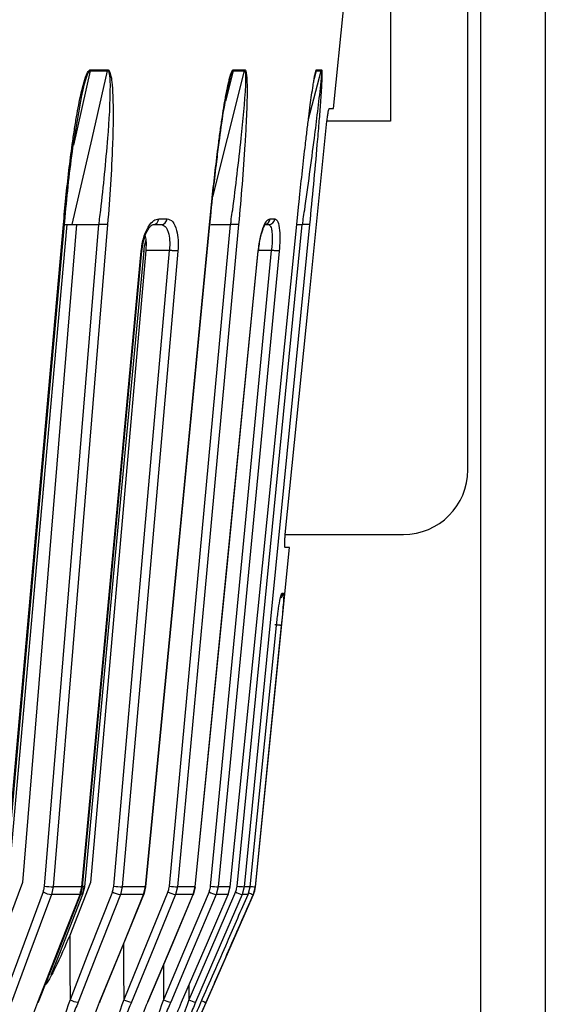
# Model space of a CAD drawing. Header units: millimetres. Extents: x -210 to 108, y -697 to -158.
# Tile 20 of 24: x 68 to 108, y -519 to -443. Entities that reach past the tile are written whole.
import ezdxf

# ---------------------------------------------------------------- set-up
doc = ezdxf.new("R2010")
doc.units = ezdxf.units.MM

msp = doc.modelspace()

# ---------------------------------------------------------------- linework, layer by layer
at = {"color": 7, "linetype": 'Continuous', "lineweight": 25}
for p, q in [((103.267, -548.082), (103.267, -408.947)), ((108.267, -408.947), (108.267, -548.082)), ((96.267, -415.947), (96.267, -450.447)), ((102.267, -477.447), (102.267, -415.947)), ((91.862, -449.447), (92.656, -441.548)), ((72.999, -446.537), (71.71, -452.291)), ((72.999, -446.537), (74.347, -446.537)), ((84.078, -446.537), (83.493, -448.888)), ((84.078, -446.537), (84.965, -446.537)), ((89.911, -450.289), (90.908, -446.537)), ((90.519, -446.537), (90.356, -447.157)), ((90.519, -446.537), (90.908, -446.537)), ((83.708, -447.775), (83.821, -447.188)), ((91.527, -449.447), (91.862, -449.447)), ((96.267, -450.447), (91.347, -450.447)), ((89.006, -458.447), (89.17, -456.844)), ((78.314, -457.997), (78.95, -457.997)), ((86.934, -457.997), (87.297, -457.997)), ((71.928, -458.447), (67.749, -509.406)), ((69.451, -509.689), (73.656, -458.447)), ((71.815, -458.447), (72.103, -458.447)), ((73.665, -458.447), (73.656, -458.447)), ((79.132, -509.689), (83.858, -458.447)), ((83.869, -458.447), (83.858, -458.447)), ((84.377, -509.689), (89.431, -458.447)), ((89.07, -458.447), (89.431, -458.447)), ((89.441, -458.447), (89.431, -458.447)), ((77.309, -460.447), (73.023, -509.406)), ((77.001, -460.514), (77.084, -460.006)), ((86.027, -460.49), (86.027, -460.49)), ((87.046, -460.447), (86.078, -460.447)), ((88.118, -482.447), (97.267, -482.447)), ((85.799, -509.734), (88.442, -483.447)), ((88.442, -483.447), (88.098, -483.447)), ((87.864, -486.997), (87.975, -486.997)), ((67.749, -509.406), (66.228, -513.497)), ((73.023, -509.406), (71.414, -513.498)), ((70.137, -509.734), (70.003, -510.336)), ((72.352, -509.734), (70.137, -509.734)), ((72.21, -510.336), (72.352, -509.734)), ((72.27, -510.319), (72.41, -509.731)), ((72.515, -509.734), (72.373, -510.336)), ((72.433, -510.32), (72.573, -509.731)), ((75.482, -509.734), (75.341, -510.336)), ((77.284, -509.734), (75.482, -509.734)), ((77.136, -510.336), (77.284, -509.734)), ((77.175, -510.325), (77.321, -509.732)), ((79.767, -509.734), (79.62, -510.336)), ((81.136, -509.734), (79.767, -509.734)), ((80.984, -510.336), (81.136, -509.734)), ((81.005, -510.328), (81.156, -509.733)), ((82.923, -509.734), (82.77, -510.336)), ((83.846, -509.734), (82.923, -509.734)), ((83.691, -510.336), (83.846, -509.734)), ((83.699, -510.33), (83.853, -509.734)), ((84.936, -509.734), (84.78, -510.336)), ((85.389, -509.734), (84.936, -509.734)), ((85.229, -510.332), (85.386, -509.734)), ((85.231, -510.336), (85.389, -509.734)), ((85.775, -509.734), (85.617, -510.336)), ((85.799, -509.734), (85.775, -509.734)), ((72.21, -510.336), (70.003, -510.336)), ((77.136, -510.336), (75.341, -510.336)), ((79.291, -524.849), (85.641, -510.336)), ((80.984, -510.336), (79.62, -510.336)), ((83.691, -510.336), (82.77, -510.336)), ((85.231, -510.336), (84.78, -510.336)), ((85.641, -510.336), (85.617, -510.336)), ((80.649, -517.371), (80.65, -518.482))]:
    msp.add_line(p, q, dxfattribs=at)
at = {"color": 7, "linetype": 'Continuous', "lineweight": 25, "flags": 128}
for points in [[(71.604, -458.447), (73.14, -451.778), (74.347, -446.537)], [(73.011, -446.458), (73.182, -446.458), (73.352, -446.458), (73.522, -446.458), (73.691, -446.458), (73.859, -446.458), (74.027, -446.458), (74.194, -446.458), (74.36, -446.458)], [(82.494, -456.296), (83.638, -451.778), (84.965, -446.537)], [(84.092, -446.458), (84.206, -446.458), (84.318, -446.458), (84.43, -446.458), (84.542, -446.458), (84.652, -446.458), (84.762, -446.458), (84.871, -446.458), (84.979, -446.458)], [(90.534, -446.458), (90.585, -446.458), (90.636, -446.458), (90.686, -446.458), (90.735, -446.458), (90.783, -446.458), (90.83, -446.458), (90.877, -446.458), (90.923, -446.458)], [(88.118, -482.447), (89.916, -464.634), (91.347, -450.447)], [(66.361, -509.734), (68.889, -481.292), (70.92, -458.447)], [(66.444, -509.726), (68.665, -484.735), (71.001, -458.448)], [(66.637, -509.726), (68.862, -484.735), (71.202, -458.448)], [(74.344, -458.447), (71.965, -487.447), (70.137, -509.734)], [(77.284, -509.734), (80.035, -481.292), (82.245, -458.447)], [(77.313, -509.729), (79.731, -484.738), (82.273, -458.448)], [(84.497, -458.447), (81.823, -487.447), (79.767, -509.734)], [(83.846, -509.734), (86.708, -481.292), (89.006, -458.447)], [(89.994, -458.447), (87.134, -487.447), (84.936, -509.734)], [(72.352, -509.734), (74.9, -482.418), (76.945, -460.495)], [(72.406, -509.728), (74.644, -485.734), (76.999, -460.487)], [(72.569, -509.728), (74.81, -485.734), (77.168, -460.488)], [(74.819, -509.689), (77.234, -482.114), (79.131, -460.447)], [(79.794, -460.495), (77.357, -488.326), (75.482, -509.734)], [(79.131, -460.447), (78.111, -460.447), (77.309, -460.447)], [(81.136, -509.734), (83.846, -482.418), (86.02, -460.495)], [(81.144, -509.73), (83.524, -485.736), (86.027, -460.494)], [(82.323, -509.689), (84.968, -482.114), (87.046, -460.447)], [(87.646, -460.495), (84.977, -488.326), (82.923, -509.734)], [(85.389, -509.734), (86.529, -498.444), (87.433, -489.495)], [(87.806, -489.495), (86.664, -500.873), (85.775, -509.734)], [(69.352, -510.14), (67.615, -514.811), (66.251, -518.482)], [(74.713, -510.14), (72.876, -514.812), (71.433, -518.483)], [(79.022, -510.14), (77.104, -514.811), (75.596, -518.482)], [(77.321, -509.732), (77.312, -509.734), (77.284, -509.734)], [(82.209, -510.14), (80.229, -514.812), (78.673, -518.483)], [(84.26, -510.14), (82.238, -514.811), (80.65, -518.482)], [(81.156, -509.733), (81.155, -509.734), (81.136, -509.734)], [(83.853, -509.734), (83.855, -509.734), (83.846, -509.734)], [(85.386, -509.734), (85.387, -509.734), (85.389, -509.734)], [(70.003, -510.336), (68.254, -515.041), (66.902, -518.678)], [(68.938, -518.679), (70.757, -514.04), (72.21, -510.336)], [(68.999, -518.647), (70.48, -514.872), (72.266, -510.318)], [(69.982, -516.546), (70.64, -514.872), (72.433, -510.304)], [(75.341, -510.336), (73.491, -515.041), (72.06, -518.679)], [(72.27, -510.319), (72.268, -510.322), (72.248, -510.333), (72.21, -510.336)], [(72.271, -510.304), (72.271, -510.305), (72.27, -510.319)], [(73.717, -518.678), (75.618, -514.04), (77.136, -510.336)], [(73.753, -518.651), (75.3, -514.877), (77.164, -510.327)], [(79.62, -510.336), (77.688, -515.041), (76.194, -518.678)], [(77.175, -510.325), (77.164, -510.333), (77.136, -510.336)], [(77.453, -518.679), (79.416, -514.04), (80.984, -510.336)], [(77.466, -518.657), (79.063, -514.882), (80.988, -510.333)], [(82.77, -510.336), (80.776, -515.041), (79.234, -518.679)], [(80.084, -518.678), (82.089, -514.04), (83.691, -510.336)], [(81.005, -510.328), (81.002, -510.333), (80.984, -510.336)], [(84.78, -510.336), (82.744, -515.041), (81.17, -518.678)], [(83.684, -510.318), (83.69, -510.322), (83.699, -510.33)], [(83.699, -510.33), (83.699, -510.333), (83.691, -510.336)], [(85.229, -510.332), (85.23, -510.333), (85.231, -510.336)], [(71.414, -513.498), (71.424, -516.29), (71.433, -518.483)], [(75.584, -514.184), (75.59, -516.289), (75.596, -518.482)], [(78.667, -515.818), (78.668, -516.29), (78.673, -518.483)], [(68.938, -518.679), (68.976, -518.676), (68.997, -518.665), (69, -518.648), (68.999, -518.647)], [(73.717, -518.678), (73.746, -518.675), (73.757, -518.665), (73.753, -518.651)], [(77.453, -518.679), (77.471, -518.676), (77.472, -518.665), (77.466, -518.657)], [(80.084, -518.678), (80.093, -518.675), (80.084, -518.665), (80.078, -518.66)]]:
    msp.add_lwpolyline(points, dxfattribs=at)
at = {"color": 7, "linetype": 'Continuous', "lineweight": 25}
for centre, radius, start, end in [((72.428, -446.409), 0.585, 347.30076, 355.17314), ((83.562, -446.408), 0.532, 345.96518, 354.64359), ((90.03, -446.408), 0.506, 345.19429, 354.33496), ((77.845, -457.978), 0.47, 272.9557, 357.68105), ((78.479, -457.977), 0.471, 272.79038, 357.50865), ((86.444, -457.957), 0.492, 280.4, 355.24372), ((86.808, -457.957), 0.491, 270.79211, 355.25145), ((97.267, -477.447), 5, 270, 0), ((87.478, -486.948), 0.5, 302.77518, 354.27126), ((87.366, -486.948), 0.501, 326.23597, 354.2716), ((70.166, -508.616), 1.727, 241.8908, 264.59758), ((70.214, -503.406), 6.329, 263.07648, 269.29661), ((71.989, -510.689), 0.588, 40.9233, 69.20951), ((72.374, -509.606), 0.13, 260.1673, 286.09563), ((72.368, -510.393), 0.693, 72.81504, 86.26163), ((75.57, -508.498), 1.852, 242.43033, 262.8769), ((75.607, -503.073), 6.663, 263.20156, 268.92313), ((79.943, -508.341), 2.02, 242.88591, 260.79784), ((79.953, -502.71), 7.026, 263.2898, 268.48364), ((83.245, -508.073), 2.312, 243.36671, 258.15169), ((83.195, -502.191), 7.549, 263.36314, 267.93247), ((85.58, -507.427), 3.016, 244.0542, 254.62278), ((85.354, -501.165), 8.579, 263.45594, 267.20224), ((86.431, -499.894), 9.862, 263.96077, 266.18618), ((83.809, -509.534), 2, 336.37062, 354.25681), ((87.694, -504.768), 5.943, 245.8921, 249.54232), ((72.289, -516.842), 1.851, 242.42396, 262.89238), ((76.517, -516.685), 2.018, 242.87882, 260.81265), ((79.708, -516.419), 2.309, 243.35938, 258.16499), ((81.968, -515.774), 3.012, 244.04747, 254.63328), ((83.93, -513.41), 5.636, 246.01395, 249.58357)]:
    msp.add_arc(centre, radius, start, end, dxfattribs=at)
for points, knots in [([(70.92, -458.447), (70.983, -457.754), (71.11, -456.361), (71.338, -454.295), (71.561, -452.548), (71.764, -451.159), (71.929, -450.136), (72.092, -449.236), (72.257, -448.425), (72.408, -447.791), (72.545, -447.302), (72.673, -446.925), (72.795, -446.643), (72.925, -446.48), (72.984, -446.465), (73.011, -446.458)], [0, 0, 0, 0, 0.167566, 0.3364219, 0.4997246, 0.5908149, 0.6739727, 0.7492807, 0.8116173, 0.8741937, 0.9083026, 0.9369352, 0.9746426, 0.9882798, 1, 1, 1, 1]), ([(72.363, -448.39), (72.419, -448.133), (72.523, -447.653), (72.689, -447.083), (72.824, -446.735), (72.908, -446.596), (72.96, -446.546), (72.986, -446.54), (72.999, -446.537)], [0, 0, 0, 0, 0.376789, 0.703325, 0.860288, 0.933354, 0.967374, 1, 1, 1, 1]), ([(74.347, -446.537), (74.359, -446.54), (74.383, -446.546), (74.421, -446.596), (74.526, -446.907), (74.556, -448.677), (74.341, -452.205), (73.994, -455.47), (73.794, -457.343)], [0, 0, 0, 0, 0.0061289, 0.0125199, 0.0262459, 0.116739, 0.4933043, 1, 1, 1, 1]), ([(74.36, -446.458), (74.385, -446.465), (74.439, -446.48), (74.504, -446.589), (74.562, -446.751), (74.616, -446.988), (74.665, -447.302), (74.714, -447.791), (74.751, -448.425), (74.775, -449.4), (74.773, -450.674), (74.718, -452.728), (74.587, -455.345), (74.425, -457.413), (74.344, -458.447)], [0, 0, 0, 0, 0.0117153, 0.0253501, 0.0422638, 0.0631859, 0.0917906, 0.1259219, 0.1884929, 0.2508241, 0.366653, 0.5003454, 0.7501243, 1, 1, 1, 1]), ([(74.36, -446.458), (74.358, -446.473), (74.355, -446.5), (74.35, -446.526), (74.347, -446.537)], [0, 0, 0, 0, 0.559968, 1, 1, 1, 1]), ([(82.245, -458.447), (82.313, -457.754), (82.45, -456.361), (82.68, -454.295), (82.895, -452.548), (83.082, -451.159), (83.231, -450.136), (83.374, -449.236), (83.515, -448.425), (83.639, -447.791), (83.75, -447.302), (83.849, -446.925), (83.941, -446.643), (84.034, -446.48), (84.074, -446.465), (84.092, -446.458)], [0, 0, 0, 0, 0.167566, 0.336422, 0.499725, 0.590815, 0.673973, 0.749281, 0.811617, 0.874194, 0.908303, 0.936935, 0.974643, 0.98828, 1, 1, 1, 1]), ([(83.685, -447.769), (83.695, -447.72), (83.75, -447.449), (83.844, -447.084), (83.952, -446.735), (84.015, -446.596), (84.052, -446.546), (84.07, -446.54), (84.078, -446.537)], [0, 0, 0, 0, 0.103462, 0.573209, 0.799013, 0.904124, 0.953065, 1, 1, 1, 1]), ([(84.965, -446.537), (84.973, -446.54), (84.988, -446.546), (85.01, -446.596), (85.061, -446.907), (84.983, -448.677), (84.649, -452.205), (84.245, -455.47), (84.013, -457.343)], [0, 0, 0, 0, 0.006129, 0.01252, 0.026246, 0.116739, 0.493304, 1, 1, 1, 1]), ([(84.979, -446.458), (84.995, -446.465), (85.029, -446.48), (85.068, -446.589), (85.099, -446.751), (85.125, -446.988), (85.144, -447.302), (85.156, -447.791), (85.155, -448.425), (85.132, -449.4), (85.08, -450.674), (84.964, -452.728), (84.776, -455.345), (84.59, -457.413), (84.497, -458.447)], [0, 0, 0, 0, 0.011715, 0.02535, 0.042264, 0.063186, 0.091791, 0.125922, 0.188493, 0.250824, 0.366653, 0.500345, 0.750124, 1, 1, 1, 1]), ([(84.979, -446.458), (84.977, -446.473), (84.974, -446.5), (84.968, -446.526), (84.965, -446.537)], [0, 0, 0, 0, 0.559968, 1, 1, 1, 1]), ([(89.17, -456.844), (89.187, -456.685), (89.274, -455.827), (89.44, -454.295), (89.638, -452.548), (89.803, -451.159), (89.929, -450.136), (90.046, -449.236), (90.157, -448.426), (90.25, -447.79), (90.329, -447.304), (90.395, -446.92), (90.446, -446.706), (90.474, -446.584)], [0, 0, 0, 0, 0.045404, 0.245124, 0.438275, 0.546015, 0.644373, 0.733446, 0.807177, 0.881191, 0.921534, 0.9554, 1, 1, 1, 1]), ([(90.908, -446.537), (90.911, -446.54), (90.917, -446.546), (90.922, -446.596), (90.917, -446.907), (90.734, -448.677), (90.295, -452.205), (89.85, -455.47), (89.595, -457.343)], [0, 0, 0, 0, 0.006129, 0.01252, 0.026246, 0.116739, 0.493304, 1, 1, 1, 1]), ([(90.923, -446.458), (90.929, -446.465), (90.942, -446.48), (90.952, -446.589), (90.955, -446.751), (90.951, -446.988), (90.94, -447.302), (90.916, -447.791), (90.876, -448.425), (90.807, -449.4), (90.708, -450.674), (90.534, -452.728), (90.297, -455.345), (90.095, -457.413), (89.994, -458.447)], [0, 0, 0, 0, 0.011715, 0.02535, 0.042264, 0.063186, 0.091791, 0.125922, 0.188493, 0.250824, 0.366653, 0.500345, 0.750124, 1, 1, 1, 1]), ([(90.403, -446.932), (90.421, -446.849), (90.449, -446.72), (90.486, -446.597), (90.507, -446.546), (90.515, -446.54), (90.519, -446.537)], [0, 0, 0, 0, 0.484615, 0.75415, 0.879648, 1, 1, 1, 1]), ([(90.474, -446.584), (90.485, -446.547), (90.506, -446.479), (90.525, -446.465), (90.534, -446.458)], [0, 0, 0, 0, 0.537798, 1, 1, 1, 1]), ([(90.923, -446.458), (90.921, -446.473), (90.917, -446.5), (90.911, -446.526), (90.908, -446.537)], [0, 0, 0, 0, 0.559968, 1, 1, 1, 1]), ([(70.991, -458.559), (71.158, -456.739), (71.473, -453.293), (72.086, -449.898), (72.375, -448.297)], [0, 0, 0, 0, 0.528283, 1, 1, 1, 1]), ([(82.261, -458.562), (82.358, -457.593), (82.525, -455.926), (82.776, -453.765), (83.032, -451.778), (83.291, -449.818), (83.578, -448.411), (83.708, -447.775)], [0, 0, 0, 0, 0.267103, 0.459742, 0.596195, 0.817345, 1, 1, 1, 1]), ([(91.347, -450.447), (91.362, -450.316), (91.391, -450.054), (91.443, -449.724), (91.493, -449.494), (91.516, -449.463), (91.527, -449.447)], [0, 0, 0, 0, 0.250099, 0.500197, 0.749948, 1, 1, 1, 1]), ([(73.794, -457.343), (73.758, -457.564), (73.701, -457.906), (73.681, -458.253), (73.674, -458.376)], [0, 0, 0, 0, 0.64599, 1, 1, 1, 1]), ([(84.013, -457.343), (83.972, -457.564), (83.909, -457.906), (83.886, -458.253), (83.878, -458.376)], [0, 0, 0, 0, 0.64599, 1, 1, 1, 1]), ([(89.595, -457.343), (89.551, -457.564), (89.484, -457.906), (89.46, -458.253), (89.451, -458.376)], [0, 0, 0, 0, 0.64599, 1, 1, 1, 1]), ([(76.945, -460.495), (77.001, -460.128), (77.111, -459.394), (77.495, -458.574), (77.917, -458.085), (78.182, -458.026), (78.314, -457.997)], [0, 0, 0, 0, 0.280377, 0.559712, 0.779882, 1, 1, 1, 1]), ([(78.95, -457.997), (79.106, -458.045), (79.417, -458.139), (79.705, -458.808), (79.836, -459.631), (79.808, -460.207), (79.794, -460.495)], [0, 0, 0, 0, 0.27982, 0.559169, 0.779392, 1, 1, 1, 1]), ([(86.02, -460.495), (86.069, -460.128), (86.166, -459.394), (86.431, -458.574), (86.7, -458.085), (86.856, -458.026), (86.934, -457.997)], [0, 0, 0, 0, 0.280377, 0.559712, 0.779882, 1, 1, 1, 1]), ([(87.297, -457.997), (87.382, -458.045), (87.553, -458.139), (87.679, -458.808), (87.71, -459.631), (87.667, -460.207), (87.646, -460.495)], [0, 0, 0, 0, 0.27982, 0.559169, 0.779392, 1, 1, 1, 1]), ([(70.92, -458.447), (70.951, -458.447), (71.006, -458.447), (70.997, -458.447), (70.993, -458.447)], [0, 0, 0, 0, 0.552411, 1, 1, 1, 1]), ([(71.001, -458.447), (71.017, -458.447), (71.221, -458.447), (71.42, -458.447), (71.604, -458.447)], [0, 0, 0, 0, 0.0791461, 1, 1, 1, 1]), ([(71.604, -458.447), (71.659, -458.447), (71.771, -458.447), (72.067, -458.447), (72.517, -458.447), (73.116, -458.447), (73.476, -458.447), (73.656, -458.447)], [0, 0, 0, 0, 0.125465, 0.251186, 0.500358, 0.750057, 1, 1, 1, 1]), ([(73.674, -458.376), (73.672, -458.388), (73.669, -458.412), (73.666, -458.436), (73.665, -458.447)], [0, 0, 0, 0, 0.500001, 1, 1, 1, 1]), ([(74.344, -458.447), (74.306, -458.447), (74.248, -458.448), (74.135, -458.448), (74.057, -458.447), (73.981, -458.448), (73.899, -458.448), (73.785, -458.448), (73.708, -458.448), (73.665, -458.447)], [0, 0, 0, 0, 0.242415, 0.371253, 0.501733, 0.564129, 0.671423, 0.819818, 1, 1, 1, 1]), ([(77.084, -460.006), (77.096, -459.923), (77.149, -459.565), (77.313, -459.145), (77.503, -458.782), (77.658, -458.579), (77.812, -458.451), (77.901, -458.444), (77.946, -458.44)], [0, 0, 0, 0, 0.086898, 0.373557, 0.524531, 0.679013, 0.837781, 1, 1, 1, 1]), ([(77.869, -458.447), (77.988, -458.447), (78.201, -458.447), (78.41, -458.447), (78.502, -458.447)], [0, 0, 0, 0, 0.56, 1, 1, 1, 1]), ([(78.502, -458.447), (78.61, -458.475), (78.775, -458.517), (78.947, -458.768), (79.085, -459.103), (79.155, -459.527), (79.166, -460.022), (79.15, -460.284), (79.131, -460.447), (79.131, -460.447)], [0, 0, 0, 0, 0.241554, 0.368683, 0.499786, 0.749213, 0.84233, 0.999996, 1, 1, 1, 1]), ([(82.245, -458.447), (82.265, -458.447), (82.295, -458.447), (82.271, -458.447), (82.264, -458.447)], [0, 0, 0, 0, 0.681115, 1, 1, 1, 1]), ([(82.339, -458.447), (82.46, -458.447), (82.73, -458.447), (83.286, -458.447), (83.667, -458.447), (83.858, -458.447)], [0, 0, 0, 0, 0.288835, 0.644243, 1, 1, 1, 1]), ([(83.878, -458.376), (83.876, -458.388), (83.873, -458.412), (83.87, -458.436), (83.868, -458.447)], [0, 0, 0, 0, 0.500001, 1, 1, 1, 1]), ([(84.497, -458.447), (84.47, -458.447), (84.429, -458.448), (84.332, -458.448), (84.262, -458.447), (84.19, -458.448), (84.111, -458.448), (83.997, -458.448), (83.914, -458.448), (83.869, -458.447)], [0, 0, 0, 0, 0.242415, 0.371253, 0.501733, 0.564129, 0.671423, 0.819818, 1, 1, 1, 1]), ([(86.037, -460.517), (86.058, -460.33), (86.099, -459.967), (86.194, -459.476), (86.296, -459.078), (86.394, -458.779), (86.472, -458.584), (86.536, -458.458), (86.533, -458.456), (86.532, -458.455)], [0, 0, 0, 0, 0.170765, 0.331338, 0.481647, 0.621186, 0.750111, 0.868726, 1, 1, 1, 1]), ([(86.454, -458.447), (86.522, -458.447), (86.645, -458.447), (86.763, -458.447), (86.815, -458.447)], [0, 0, 0, 0, 0.56, 1, 1, 1, 1]), ([(86.815, -458.447), (86.875, -458.475), (86.965, -458.517), (87.046, -458.768), (87.102, -459.103), (87.114, -459.527), (87.09, -460.022), (87.066, -460.284), (87.046, -460.447), (87.046, -460.447)], [0, 0, 0, 0, 0.241554, 0.368683, 0.499786, 0.749213, 0.84233, 0.999996, 1, 1, 1, 1]), ([(89.006, -458.447), (89.015, -458.447), (89.026, -458.447), (88.994, -458.447), (88.989, -458.447)], [0, 0, 0, 0, 0.830683, 1, 1, 1, 1]), ([(89.451, -458.376), (89.45, -458.388), (89.446, -458.412), (89.443, -458.436), (89.441, -458.447)], [0, 0, 0, 0, 0.500001, 1, 1, 1, 1]), ([(89.994, -458.447), (89.979, -458.447), (89.957, -458.448), (89.88, -458.448), (89.82, -458.447), (89.756, -458.448), (89.683, -458.448), (89.574, -458.448), (89.488, -458.448), (89.441, -458.447)], [0, 0, 0, 0, 0.242415, 0.371253, 0.501733, 0.564129, 0.671423, 0.819818, 1, 1, 1, 1]), ([(77.17, -460.514), (77.198, -460.252), (77.23, -459.954), (77.305, -459.719), (77.315, -459.69)], [0, 0, 0, 0, 0.876941, 1, 1, 1, 1]), ([(77.234, -459.264), (77.267, -459.399), (77.349, -459.743), (77.324, -460.181), (77.309, -460.447)], [0, 0, 0, 0, 0.392971, 1, 1, 1, 1]), ([(76.945, -460.495), (76.968, -460.495), (77.003, -460.494), (77.007, -460.49), (76.999, -460.487), (76.998, -460.487)], [0, 0, 0, 0, 0.615624, 0.947158, 1, 1, 1, 1]), ([(77.115, -460.495), (77.137, -460.495), (77.172, -460.494), (77.176, -460.49), (77.167, -460.488), (77.166, -460.488)], [0, 0, 0, 0, 0.6172054, 0.9495626, 1, 1, 1, 1]), ([(79.794, -460.495), (79.762, -460.495), (79.712, -460.494), (79.606, -460.489), (79.514, -460.483), (79.415, -460.475), (79.283, -460.464), (79.191, -460.454), (79.131, -460.447)], [0, 0, 0, 0, 0.239412, 0.368332, 0.5, 0.631669, 0.760589, 1, 1, 1, 1]), ([(86.02, -460.495), (86.032, -460.495), (86.049, -460.495), (86.03, -460.491), (86.025, -460.49)], [0, 0, 0, 0, 0.743462, 1, 1, 1, 1]), ([(87.646, -460.495), (87.625, -460.495), (87.593, -460.494), (87.506, -460.489), (87.425, -460.483), (87.332, -460.475), (87.205, -460.464), (87.109, -460.454), (87.046, -460.447)], [0, 0, 0, 0, 0.239412, 0.368332, 0.5, 0.631669, 0.760589, 1, 1, 1, 1]), ([(88.098, -483.447), (88.093, -483.444), (88.083, -483.436), (88.072, -483.355), (88.068, -483.172), (88.08, -482.899), (88.098, -482.649), (88.111, -482.515), (88.118, -482.447)], [0, 0, 0, 0, 0.1286813, 0.2572872, 0.500626, 0.7418925, 0.8707859, 1, 1, 1, 1]), ([(87.433, -489.495), (87.474, -489.128), (87.555, -488.394), (87.691, -487.574), (87.8, -487.084), (87.843, -487.026), (87.864, -486.997)], [0, 0, 0, 0, 0.280376, 0.559711, 0.779881, 1, 1, 1, 1]), ([(87.975, -486.997), (87.986, -487.045), (88.006, -487.139), (87.962, -487.808), (87.891, -488.631), (87.834, -489.207), (87.806, -489.495)], [0, 0, 0, 0, 0.27982, 0.55917, 0.779392, 1, 1, 1, 1]), ([(87.806, -489.495), (87.798, -489.495), (87.786, -489.494), (87.721, -489.489), (87.654, -489.483), (87.573, -489.475), (87.455, -489.464), (87.359, -489.454), (87.296, -489.447)], [0, 0, 0, 0, 0.23941, 0.368331, 0.5, 0.63167, 0.76059, 1, 1, 1, 1]), ([(87.433, -489.495), (87.434, -489.495), (87.436, -489.495), (87.408, -489.492), (87.406, -489.492)], [0, 0, 0, 0, 0.912021, 1, 1, 1, 1]), ([(69.352, -510.14), (69.379, -510.058), (69.427, -509.912), (69.444, -509.757), (69.451, -509.689)], [0, 0, 0, 0, 0.559639, 1, 1, 1, 1]), ([(74.713, -510.14), (74.741, -510.058), (74.792, -509.912), (74.81, -509.757), (74.819, -509.689)], [0, 0, 0, 0, 0.559638, 1, 1, 1, 1]), ([(79.022, -510.14), (79.051, -510.058), (79.104, -509.912), (79.124, -509.757), (79.132, -509.689)], [0, 0, 0, 0, 0.559639, 1, 1, 1, 1]), ([(82.209, -510.14), (82.239, -510.058), (82.294, -509.912), (82.314, -509.757), (82.323, -509.689)], [0, 0, 0, 0, 0.559638, 1, 1, 1, 1]), ([(84.26, -510.14), (84.291, -510.058), (84.347, -509.912), (84.367, -509.757), (84.377, -509.689)], [0, 0, 0, 0, 0.5596385, 1, 1, 1, 1]), ([(81.58, -518.692), (82.262, -517.132), (83.479, -514.347), (84.696, -511.561), (85.231, -510.336)], [0, 0, 0, 0, 0.56, 1, 1, 1, 1]), ([(85.617, -510.336), (84.936, -511.896), (83.718, -514.681), (82.5, -517.466), (81.964, -518.692)], [0, 0, 0, 0, 0.56, 1, 1, 1, 1]), ([(71.414, -513.498), (71.048, -514.353), (70.498, -515.639), (69.803, -516.963), (69.527, -517.321), (69.512, -517.341)], [0, 0, 0, 0, 0.652294, 0.98086, 1, 1, 1, 1]), ([(71.433, -518.483), (71.071, -519.564), (70.532, -521.18), (69.725, -522.985), (69.265, -523.782), (69.023, -524.07), (68.892, -524.166), (68.836, -524.175), (68.809, -524.18)], [0, 0, 0, 0, 0.5130671, 0.7662611, 0.8878458, 0.9453059, 0.9729409, 1, 1, 1, 1]), ([(75.596, -518.482), (75.224, -519.565), (74.669, -521.181), (73.891, -522.987), (73.467, -523.783), (73.253, -524.07), (73.144, -524.166), (73.099, -524.175), (73.077, -524.18)], [0, 0, 0, 0, 0.5138244, 0.7663822, 0.8879015, 0.9454668, 0.9730359, 1, 1, 1, 1]), ([(78.673, -518.483), (78.295, -519.564), (77.73, -521.18), (76.989, -522.985), (76.604, -523.782), (76.422, -524.07), (76.333, -524.166), (76.301, -524.175), (76.284, -524.18)], [0, 0, 0, 0, 0.513067, 0.766261, 0.887846, 0.945306, 0.972941, 1, 1, 1, 1]), ([(80.65, -518.482), (80.269, -519.565), (79.7, -521.181), (79.003, -522.987), (78.662, -523.783), (78.514, -524.07), (78.448, -524.166), (78.427, -524.175), (78.417, -524.18)], [0, 0, 0, 0, 0.5138244, 0.7663822, 0.8879015, 0.9454668, 0.9730359, 1, 1, 1, 1]), ([(67.844, -524.38), (67.787, -524.364), (67.665, -524.328), (67.592, -524.086), (67.569, -523.78), (67.593, -523.339), (67.687, -522.711), (67.924, -521.67), (68.327, -520.307), (68.735, -519.222), (68.938, -518.679)], [0, 0, 0, 0, 0.058953, 0.125513, 0.184149, 0.250987, 0.367434, 0.501751, 0.750786, 1, 1, 1, 1]), ([(72.06, -518.679), (71.914, -519.043), (71.619, -519.774), (71.135, -520.852), (70.65, -521.846), (70.185, -522.705), (69.801, -523.334), (69.49, -523.776), (69.236, -524.084), (68.983, -524.328), (68.839, -524.364), (68.771, -524.38)], [0, 0, 0, 0, 0.167121, 0.335363, 0.497583, 0.631728, 0.748173, 0.815204, 0.874056, 0.940855, 1, 1, 1, 1]), ([(72.294, -524.38), (72.25, -524.364), (72.157, -524.328), (72.122, -524.085), (72.133, -523.778), (72.195, -523.337), (72.331, -522.709), (72.619, -521.671), (73.071, -520.308), (73.502, -519.222), (73.717, -518.678)], [0, 0, 0, 0, 0.059047, 0.125735, 0.184462, 0.251412, 0.367628, 0.501624, 0.750271, 1, 1, 1, 1]), ([(76.194, -518.678), (76.042, -519.042), (75.736, -519.774), (75.246, -520.854), (74.764, -521.849), (74.313, -522.708), (73.949, -523.335), (73.662, -523.777), (73.432, -524.084), (73.209, -524.328), (73.093, -524.364), (73.038, -524.38)], [0, 0, 0, 0, 0.167221, 0.335728, 0.498319, 0.632114, 0.748277, 0.815271, 0.874092, 0.940871, 1, 1, 1, 1]), ([(75.714, -524.38), (75.684, -524.364), (75.621, -524.328), (75.625, -524.086), (75.67, -523.78), (75.768, -523.339), (75.944, -522.711), (76.282, -521.67), (76.78, -520.307), (77.228, -519.222), (77.453, -518.679)], [0, 0, 0, 0, 0.058953, 0.125513, 0.184149, 0.250987, 0.367434, 0.501751, 0.750786, 1, 1, 1, 1]), ([(79.234, -518.679), (79.078, -519.043), (78.765, -519.774), (78.275, -520.852), (77.803, -521.846), (77.37, -522.705), (77.029, -523.334), (76.767, -523.776), (76.563, -524.084), (76.373, -524.328), (76.285, -524.364), (76.244, -524.38)], [0, 0, 0, 0, 0.167121, 0.335364, 0.497583, 0.631728, 0.748173, 0.815203, 0.874056, 0.940854, 1, 1, 1, 1]), ([(78.049, -524.38), (78.033, -524.364), (77.999, -524.328), (78.042, -524.085), (78.121, -523.778), (78.256, -523.337), (78.469, -522.709), (78.852, -521.671), (79.39, -520.308), (79.852, -519.222), (80.084, -518.678)], [0, 0, 0, 0, 0.059047, 0.125735, 0.184462, 0.251412, 0.367628, 0.501624, 0.750271, 1, 1, 1, 1]), ([(81.17, -518.678), (81.011, -519.042), (80.693, -519.774), (80.207, -520.854), (79.749, -521.849), (79.339, -522.708), (79.025, -523.335), (78.792, -523.777), (78.617, -524.084), (78.461, -524.328), (78.403, -524.364), (78.375, -524.38)], [0, 0, 0, 0, 0.167221, 0.335728, 0.498319, 0.632114, 0.748277, 0.815271, 0.874092, 0.940871, 1, 1, 1, 1]), ([(79.279, -524.38), (79.277, -524.364), (79.274, -524.328), (79.354, -524.087), (79.464, -523.782), (79.632, -523.342), (79.881, -522.715), (80.305, -521.677), (80.875, -520.317), (81.345, -519.234), (81.58, -518.692)], [0, 0, 0, 0, 0.0589647, 0.1255135, 0.1841519, 0.2509858, 0.3674281, 0.5017457, 0.7507843, 1, 1, 1, 1]), ([(81.964, -518.692), (81.805, -519.055), (81.486, -519.784), (81.013, -520.861), (80.574, -521.852), (80.192, -522.71), (79.909, -523.338), (79.707, -523.778), (79.563, -524.085), (79.443, -524.328), (79.416, -524.364), (79.403, -524.38)], [0, 0, 0, 0, 0.1671353, 0.335379, 0.4975988, 0.6317431, 0.7481811, 0.8152062, 0.8740605, 0.940845, 1, 1, 1, 1])]:
    msp.add_open_spline(points, degree=3, knots=knots, dxfattribs=at)

doc.saveas('drawing.dxf')
